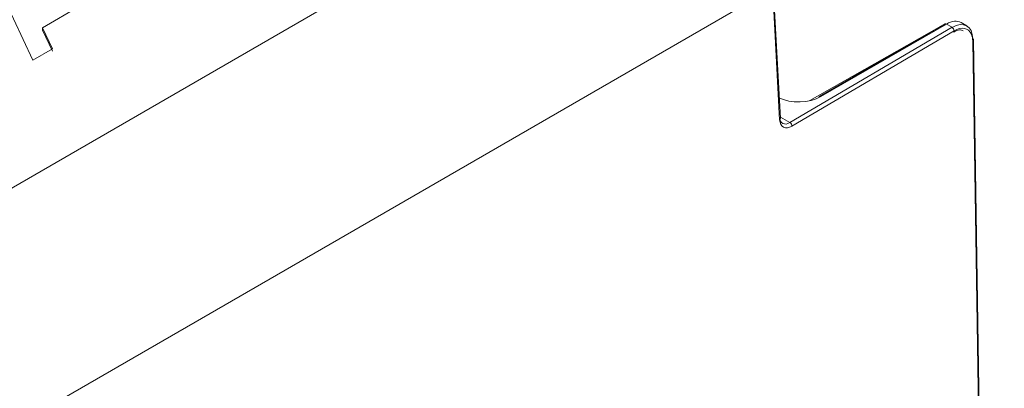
# Model space of a CAD drawing. Header units: millimetres. Extents: x 0 to 1260, y 0 to 891.
# Tile 90 of 93: x 1113 to 1182, y 734 to 760. Entities that reach past the tile are written whole.
import ezdxf

# ---------------------------------------------------------------- set-up
doc = ezdxf.new("R2010")
doc.units = ezdxf.units.MM
doc.header["$LTSCALE"] = 3

msp = doc.modelspace()

# ---------------------------------------------------------------- linework, layer by layer
at = {"color": 7, "linetype": 'Continuous', "lineweight": 15}
for p, q in [((1150.293, 770.012), (1012.901, 690.697)), ((1111.183, 763.934), (1114.298, 757.274)), ((1166.306, 753.123), (1165.82, 762.097)), ((1166.364, 753.214), (1165.878, 762.188)), ((1012.123, 673.533), (1163.972, 761.193)), ((1114.978, 759.533), (1117.603, 761.054)), ((1177.823, 759.801), (1169.08, 754.755)), ((1177.921, 759.791), (1169.179, 754.744)), ((1178.319, 759.562), (1177.921, 759.791)), ((1179.334, 759.666), (1178.938, 759.894)), ((1115.658, 758.061), (1114.978, 759.533)), ((1114.978, 759.533), (1114.978, 759.37)), ((1115.658, 757.897), (1114.978, 759.37)), ((1167.025, 752.927), (1178.319, 759.562)), ((1178.461, 759.319), (1167.167, 752.684)), ((1168.411, 754.455), (1176.73, 759.175)), ((1181.893, 617.19), (1179.756, 758.597)), ((1181.952, 617.273), (1179.815, 758.68)), ((1114.298, 757.274), (1115.658, 758.061))]:
    msp.add_line(p, q, dxfattribs=at)
at = {"color": 8, "linetype": 'Continuous', "lineweight": 15}
for p, q in [((1176.733, 759.173), (1176.73, 759.175)), ((1166.359, 753.311), (1167.025, 752.927))]:
    msp.add_line(p, q, dxfattribs=at)
at = {"color": 7, "linetype": 'Continuous', "lineweight": 15}
for centre, radius, start, end in [((1177.864, 759.717), 0.0942, 52.0394, 115.67599), ((1178.152, 759.3), 0.31, 3.43211, 57.43772), ((1179.716, 758.669), 0.0997, 6.36384, 66.01805), ((1169.136, 754.677), 0.0963, 125.5629, 183.52649), ((1166.858, 752.666), 0.31, 3.43211, 57.43772)]:
    msp.add_arc(centre, radius, start, end, dxfattribs=at)
at = {"color": 8, "linetype": 'Continuous', "lineweight": 15}
for centre, radius, start, end in [((1179.718, 758.686), 0.0967, 293.1076, 356.63478), ((1169.121, 754.67), 0.0942, 52.0394, 115.67599), ((1166.261, 753.216), 0.103, 295.76044, 358.96711)]:
    msp.add_arc(centre, radius, start, end, dxfattribs=at)
at = {"color": 7, "linetype": 'Continuous', "lineweight": 15}
for centre, major_axis, ratio, start_param, end_param in [((1177.923, 758.171), (1.023, 1.718), 0.577311, 0.007853, 0.801897), ((1178.342, 757.929), (0.988, 1.739), 0.581898, 5.502443, 7.073239), ((1178.483, 757.849), (0.888, 1.566), 0.582397, 5.878394, 7.072788), ((1167.637, 755.65), (2.2, 0.017), 0.582304, 4.010525, 5.484622), ((1167.011, 753.744), (0.492, 0.871), 0.583395, 2.403125, 3.930289), ((1167.153, 753.664), (0.592, 1.044), 0.582397, 2.404032, 3.931195)]:
    msp.add_ellipse(centre, major_axis=major_axis, ratio=ratio, start_param=start_param, end_param=end_param, dxfattribs=at)
at = {"color": 8, "linetype": 'Continuous', "lineweight": 15}
msp.add_ellipse((1178.483, 757.849), major_axis=(0.888, 1.566), ratio=0.582397, start_param=5.501992, end_param=5.878394, dxfattribs=at)
at = {"color": 7, "linetype": 'Continuous', "lineweight": 15}
for points, knots in [([(973.943, 707.328), (977.353, 708.212), (984.181, 709.983), (994.298, 712.798), (1004.205, 715.846), (1013.76, 719.224), (1022.385, 722.795), (1029.91, 726.631), (1036.362, 730.634), (1042.253, 734.919), (1048.034, 739.8), (1053.747, 745.234), (1059.717, 751.099), (1065.841, 756.905), (1072.443, 762.517), (1079.595, 767.598), (1087.351, 772.05), (1095.376, 775.998), (1103.82, 779.65), (1112.712, 783.129), (1121.962, 786.491), (1128.326, 788.69), (1131.508, 789.79)], [0, 0, 0, 0, 0.051658, 0.103451, 0.155176, 0.206737, 0.2582, 0.301639, 0.345242, 0.388927, 0.432477, 0.486699, 0.541062, 0.59534, 0.64939, 0.703348, 0.751777, 0.800326, 0.848961, 0.897507, 0.948751, 1, 1, 1, 1]), ([(1131.609, 789.559), (1128.426, 788.477), (1122.059, 786.314), (1114.856, 783.731), (1107.233, 780.851), (1099.277, 777.642), (1090.877, 773.726), (1084.558, 770.344), (1079.28, 767.211), (1073.746, 763.363), (1068.101, 758.777), (1061.979, 753.206), (1055.359, 746.678), (1048.493, 740.08), (1041.825, 734.403), (1035.257, 729.634), (1027.705, 725.274), (1018.793, 721.105), (1008.673, 717.22), (997.441, 713.572), (985.856, 710.226), (977.968, 708.134), (974.023, 707.088)], [0, 0, 0, 0, 0.051216, 0.102447, 0.117423, 0.177348, 0.236657, 0.266552, 0.296442, 0.341252, 0.386149, 0.431032, 0.499132, 0.567219, 0.615226, 0.663196, 0.712798, 0.762427, 0.821385, 0.88038, 0.940184, 1, 1, 1, 1]), ([(974.284, 705.612), (977.729, 706.386), (984.621, 707.937), (994.711, 710.382), (1004.499, 713.017), (1013.534, 715.806), (1021.881, 718.842), (1029.545, 722.145), (1036.685, 725.946), (1042.556, 729.859), (1047.393, 733.631), (1052.792, 738.294), (1059.058, 744.311), (1066.407, 751.596), (1072.914, 757.532), (1078.672, 762.055), (1083.32, 765.308), (1088.328, 768.407), (1094.712, 771.978), (1102.611, 775.915), (1112.105, 780.146), (1121.904, 784.187), (1128.578, 786.791), (1131.917, 788.094)], [0, 0, 0, 0, 0.05109, 0.1022, 0.151087, 0.200104, 0.243454, 0.28707, 0.331827, 0.377103, 0.410479, 0.443864, 0.510992, 0.578065, 0.64519, 0.678554, 0.712014, 0.745785, 0.77965, 0.83443, 0.889394, 0.944676, 1, 1, 1, 1]), ([(1178.421, 759.227), (1178.5, 759.267), (1178.706, 759.371), (1178.951, 759.404), (1179.059, 759.338), (1179.096, 759.314)], [0, 0, 0, 0, 0.289498, 0.754419, 1, 1, 1, 1])]:
    msp.add_open_spline(points, degree=3, knots=knots, dxfattribs=at)
at = {"color": 8, "linetype": 'Continuous', "lineweight": 15}
msp.add_open_spline([(1130.086, 787.112), (1127.126, 785.974), (1120.558, 783.448), (1110.572, 779.34), (1100.274, 774.692), (1090.672, 769.733), (1081.94, 764.405), (1073.936, 758.343), (1066.485, 751.557), (1059.96, 745.086), (1054.142, 739.46), (1048.896, 734.733), (1043.242, 730.225), (1036.99, 726.052), (1029.998, 722.258), (1022.25, 718.874), (1013.718, 715.747), (1004.573, 712.9), (994.79, 710.235), (984.694, 707.746), (977.803, 706.162), (974.357, 705.37)], degree=3, knots=[0, 0, 0, 0, 0.049557, 0.109958, 0.170797, 0.231611, 0.289309, 0.347539, 0.41529, 0.483087, 0.52826, 0.573432, 0.618544, 0.662472, 0.706385, 0.751997, 0.79763, 0.847064, 0.896661, 0.948314, 1, 1, 1, 1], dxfattribs=at)

doc.saveas('drawing.dxf')
